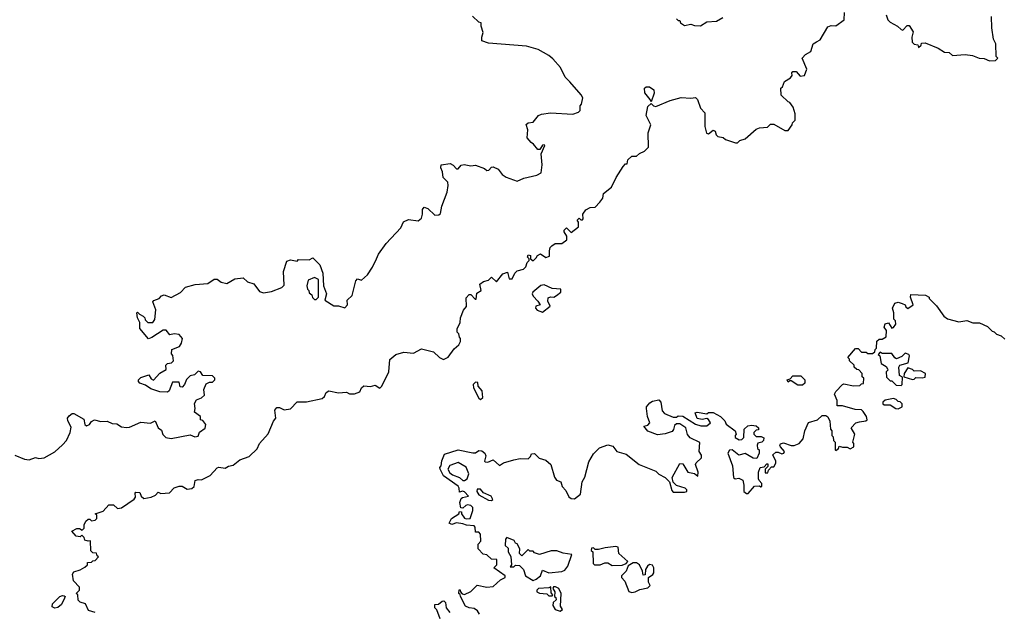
# Model space of a CAD drawing. Extents: x 2348354 to 2479840, y 460476 to 613653.
# Tile 169 of 256: x 2408926 to 2415101, y 528716 to 532436. Entities that reach past the tile are written whole.
import ezdxf

# ---------------------------------------------------------------- set-up
doc = ezdxf.new("R2010")
doc.units = 0

msp = doc.modelspace()

# ---------------------------------------------------------------- linework, layer by layer
at = {"layer": '0CON05XD'}
for points in [[(2409400, 528715), (2409357, 528727), (2409339.3, 528769.3), (2409305, 528780), (2409293, 528793), (2409290, 528825), (2409280, 528835), (2409300, 528855), (2409300, 528875), (2409263, 528913), (2409257.5, 528955), (2409265, 528970), (2409305, 528982.5), (2409335, 529000), (2409350, 529015), (2409351.7, 529028.3), (2409375, 529030), (2409385, 529040), (2409398.3, 529041.7), (2409420, 529065), (2409411.7, 529071.7), (2409408.3, 529088.3), (2409385, 529090), (2409371.7, 529101.7), (2409370, 529165), (2409355, 529162.5), (2409335, 529170), (2409330, 529185), (2409315, 529200), (2409305, 529190), (2409280, 529195), (2409252.5, 529225), (2409285, 529242.5), (2409301.7, 529241.7), (2409318.3, 529231.7), (2409330, 529245), (2409330, 529265), (2409340.7, 529289.3), (2409355, 529300), (2409365, 529300), (2409375, 529290), (2409400, 529295), (2409410, 529305), (2409410, 529325), (2409400, 529335), (2409448.3, 529351.7), (2409485, 529390), (2409515, 529390), (2409538.3, 529368.3), (2409565, 529372.5), (2409643, 529427), (2409651.7, 529438.3), (2409650, 529465), (2409655, 529470), (2409678.3, 529468.3), (2409687.5, 529445), (2409705, 529430), (2409749.3, 529439.3), (2409778.3, 529451.7), (2409795, 529470), (2409811.2, 529461.2), (2409865, 529466.7), (2409895, 529497.5), (2409925, 529507.5), (2409945, 529507.5), (2409975, 529490), (2410005, 529493.8), (2410020, 529505), (2410027, 529543), (2410045, 529550), (2410065, 529547.5), (2410120, 529575), (2410165, 529622.5), (2410175, 529627.5), (2410215, 529620), (2410235, 529632.5), (2410265, 529640), (2410306.4, 529673.6), (2410365.8, 529694.2), (2410415, 529743.3), (2410430, 529775), (2410484.2, 529835.8), (2410517.5, 529915), (2410532.5, 529935), (2410526.7, 529985), (2410538.3, 530001.7), (2410555, 530002.5), (2410585, 529987.5), (2410625, 529993.3), (2410665, 530037.5), (2410725, 530036.7), (2410821.7, 530058.3), (2410838.3, 530071.7), (2410847.5, 530095), (2410865, 530106.7), (2410925, 530093.3), (2410975, 530097.5), (2410995, 530087.5), (2411025, 530086.7), (2411059.3, 530100.7), (2411070, 530125), (2411085, 530137.5), (2411125, 530132.5), (2411155, 530142.5), (2411185, 530122.5), (2411197.5, 530135), (2411241.2, 530225), (2411248, 530302), (2411285, 530333.3), (2411335, 530348), (2411395, 530342.9), (2411445, 530370), (2411521.7, 530351.7), (2411557.5, 530315), (2411583.6, 530303.6), (2411613, 530317), (2411650.7, 530369.3), (2411680, 530395), (2411690, 530415), (2411690, 530435), (2411683, 530443), (2411680, 530465), (2411670, 530475), (2411670, 530495), (2411687.5, 530535), (2411690, 530565), (2411708.3, 530611.7), (2411727.5, 530635), (2411725, 530690), (2411745, 530710), (2411755, 530710), (2411781.7, 530681.7), (2411788.3, 530681.7), (2411791.7, 530718.3), (2411820, 530735), (2411812.5, 530775), (2411835, 530792.5), (2411865, 530800), (2411885, 530820), (2411915, 530790), (2411955, 530840), (2411985, 530850), (2411995, 530810), (2412015, 530810), (2412030, 530845), (2412045, 530860), (2412085, 530870), (2412100, 530885), (2412108.3, 530911.7), (2412120, 530925), (2412120, 530935), (2412110, 530945), (2412115, 530960), (2412130, 530955), (2412130, 530935), (2412145, 530922.5), (2412165, 530940), (2412173.6, 530956.4), (2412193, 530967), (2412225, 530942.5), (2412249.3, 530950.7), (2412247.5, 530985), (2412252.5, 531005), (2412263.6, 531016.4), (2412285, 531030), (2412325, 531030), (2412357, 531053), (2412357, 531077), (2412340, 531105), (2412340, 531115), (2412355, 531130), (2412385, 531100), (2412430, 531135), (2412430, 531165), (2412421.7, 531178.3), (2412435, 531190), (2412445, 531180), (2412455, 531180), (2412460, 531185), (2412457.5, 531215), (2412477, 531243), (2412503, 531257), (2412535, 531260), (2412565, 531290), (2412582.5, 531315), (2412587.5, 531345), (2412636.4, 531383.6), (2412666.7, 531445), (2412710, 531515), (2412725, 531530), (2412735, 531530), (2412740, 531555), (2412765, 531580), (2412795, 531580), (2412813.9, 531596.1), (2412845, 531610), (2412868.8, 531635), (2412867.8, 531725), (2412884, 531775), (2412855.7, 531835), (2412865, 531890), (2412885, 531910), (2412900, 531895), (2412915, 531890), (2413005, 531927.5), (2413075, 531946.7), (2413135, 531942.5), (2413165, 531947.5), (2413177.5, 531935), (2413195, 531880), (2413221.7, 531851.7), (2413223.3, 531765), (2413233.6, 531723.6), (2413245, 531720), (2413275, 531742.5), (2413286.4, 531736.4), (2413293.9, 531713.9), (2413305, 531702.5), (2413337, 531697), (2413353, 531683), (2413415, 531662.5), (2413427, 531663), (2413443, 531677), (2413475, 531687.5), (2413545, 531747.5), (2413565, 531757.5), (2413615, 531760), (2413635, 531780), (2413655, 531780), (2413725, 531740), (2413745, 531740), (2413770, 531775), (2413771.7, 531788.3), (2413790, 531805), (2413790, 531845), (2413777, 531887), (2413756.4, 531916.4), (2413745, 531920), (2413701.7, 531961.7), (2413700, 532005), (2413710, 532015), (2413721.7, 532048.3), (2413759.3, 532070.7), (2413770, 532085), (2413768.3, 532101.7), (2413775, 532110), (2413795, 532110), (2413821.2, 532081.2), (2413847.5, 532085), (2413862.5, 532125), (2413832.5, 532195), (2413855, 532217.5), (2413887.5, 532235), (2413902.5, 532285), (2413923.3, 532296.7), (2413945, 532310), (2413995, 532390), (2414015, 532400), (2414045, 532397.5), (2414097.5, 532435), (2414098.3, 532481.7)], [(2412376.4, 532046.4), (2412347.5, 532075), (2412317.5, 532135), (2412269.5, 532189.5), (2412245, 532210), (2412177.7, 532247.7), (2412105, 532270), (2411865, 532287.5), (2411825, 532302.5), (2411823.3, 532325), (2411832.5, 532355), (2411820, 532395), (2411820, 532415), (2411805, 532420), (2411765, 532456.7)], [(2413045, 532440), (2413055, 532430), (2413065, 532430), (2413070, 532415), (2413095, 532400), (2413135, 532407.5), (2413158.3, 532398.3), (2413195, 532397.5), (2413235, 532422.5), (2413295, 532426.7), (2413335, 532450)], [(2414360, 532465), (2414370, 532435), (2414385, 532420), (2414430, 532395), (2414453, 532373), (2414465, 532370), (2414491.7, 532398.3), (2414505, 532400), (2414529.3, 532359.3), (2414520, 532325), (2414523.3, 532295), (2414535, 532282.5), (2414558.3, 532278.3), (2414561.7, 532261.7), (2414580, 532275), (2414581.7, 532288.3), (2414605, 532290), (2414687, 532257), (2414725, 532232.5), (2414755, 532230), (2414775, 532210), (2414855, 532217.5), (2414901.7, 532211.7), (2414943.6, 532193.6), (2414975, 532192.5), (2415008.3, 532178.3), (2415045, 532180), (2415060, 532195), (2415050, 532205), (2415047.5, 532285), (2415033.6, 532313.6), (2415023.3, 532385), (2415020, 532455)], [(2408895, 529702.5), (2408955, 529677.5), (2408985, 529673.3), (2409025, 529687.5), (2409045, 529682.5), (2409080, 529685), (2409145, 529723.8), (2409195, 529766.7), (2409220, 529795), (2409241.2, 529845), (2409248.3, 529878.3), (2409228.3, 529918.3), (2409226.2, 529935), (2409235, 529950), (2409255, 529963.8), (2409265, 529963.3), (2409327.7, 529927.7), (2409333.3, 529895), (2409345, 529887.5), (2409362.5, 529895), (2409376.1, 529913.9), (2409395, 529923.8), (2409435, 529913.3), (2409475, 529916.7), (2409505, 529901.2), (2409535, 529900), (2409565, 529880), (2409595, 529876.7), (2409615, 529877.5), (2409685, 529910), (2409745, 529903.3), (2409775, 529917.5), (2409793.3, 529873.3), (2409815, 529860), (2409823, 529833), (2409843, 529813), (2409875, 529807.5), (2409995, 529830), (2410025, 529817.5), (2410045, 529822.5), (2410053.6, 529846.4), (2410088.3, 529871.7), (2410092.5, 529895), (2410075, 529920), (2410060, 529925), (2410060, 529945), (2410021.7, 529971.7), (2410026.7, 529995), (2410023, 530027), (2410035, 530050), (2410065, 530062.5), (2410085, 530080), (2410080, 530115), (2410095, 530150), (2410115, 530160), (2410135, 530160), (2410150, 530175), (2410150, 530185), (2410135, 530200), (2410075, 530202.5), (2410060, 530225), (2410045, 530230), (2410023, 530207), (2409995, 530200), (2409971.7, 530178.3), (2409960, 530145), (2409945, 530130), (2409931.7, 530131.7), (2409925, 530160), (2409885, 530160), (2409863.6, 530106.4), (2409853, 530097), (2409805, 530100), (2409748.3, 530118.3), (2409715, 530142.5), (2409680, 530155), (2409670, 530165), (2409670, 530175), (2409685, 530190), (2409735, 530207.5), (2409750.7, 530180.7), (2409765, 530172.5), (2409803.6, 530216.4), (2409845, 530240), (2409842.5, 530267.5), (2409851.7, 530278.3), (2409877, 530283), (2409890, 530295), (2409887, 530327), (2409878.3, 530338.3), (2409880, 530365), (2409927.5, 530385), (2409940, 530405), (2409947.5, 530435), (2409925, 530460), (2409895, 530463.3), (2409868.3, 530458.3), (2409845, 530487.5), (2409825, 530487.5), (2409755, 530440), (2409733, 530433), (2409678.3, 530498.3), (2409680, 530535), (2409663.6, 530563.6), (2409660, 530595), (2409665, 530600), (2409677, 530587), (2409700, 530575), (2409710, 530565), (2409711.7, 530551.7), (2409730, 530535), (2409760, 530535), (2409773.3, 530555), (2409780, 530615), (2409760, 530665), (2409767, 530673), (2409800, 530685), (2409815, 530702.5), (2409831.7, 530708.3), (2409875, 530692.5), (2409935, 530722.5), (2409965, 530756.7), (2410026.4, 530773.6), (2410105, 530780), (2410145, 530806.7), (2410165, 530807.5), (2410188.3, 530788.3), (2410225, 530780), (2410275, 530810), (2410326.4, 530816.4), (2410355, 530790), (2410395, 530777.5), (2410429.3, 530729.3), (2410455, 530721.2), (2410505, 530728.8), (2410570, 530755), (2410585, 530770), (2410580, 530855), (2410600.7, 530919.3), (2410625, 530927.5), (2410665, 530920), (2410675, 530930), (2410741.7, 530928.3), (2410765, 530940), (2410807, 530897), (2410827.5, 530845), (2410830, 530765), (2410850, 530715), (2410840, 530675), (2410895, 530640), (2410925, 530640), (2410965, 530627.5), (2410982.5, 530645), (2410980, 530675), (2411010, 530705), (2411033, 530797), (2411045, 530810), (2411068.3, 530801.7), (2411107.5, 530835), (2411138.3, 530881.7), (2411162.5, 530935), (2411176.4, 530963.6), (2411225, 531030), (2411315, 531130), (2411333.6, 531166.4), (2411365, 531182.5), (2411425, 531172.5), (2411445, 531190), (2411452.5, 531215), (2411452.5, 531245), (2411461.7, 531258.3), (2411485, 531250), (2411528.3, 531208.3), (2411555, 531210), (2411565, 531220), (2411572.5, 531265), (2411607, 531353), (2411612.5, 531395), (2411610, 531415), (2411582.5, 531445), (2411578.3, 531481.7), (2411567.5, 531505), (2411570, 531525), (2411625, 531532), (2411645, 531522.5), (2411665, 531500), (2411675, 531500), (2411695, 531522.5), (2411713.6, 531526.4), (2411755, 531517.5), (2411785, 531522.5), (2411841.7, 531501.7), (2411855, 531490), (2411868.3, 531491.7), (2411885, 531510), (2411895, 531512.5), (2411927.3, 531497.3), (2411952.5, 531465), (2411976.4, 531446.4), (2412045, 531422), (2412088.3, 531441.7), (2412169.3, 531460.7), (2412196.4, 531473.6), (2412203.3, 531525), (2412197, 531593), (2412220, 531645), (2412215, 531650), (2412205, 531647.5), (2412188.3, 531621.7), (2412175, 531620), (2412147.5, 531655), (2412132.5, 531665), (2412107.5, 531695), (2412112.5, 531745), (2412103, 531777), (2412115, 531787.5), (2412145, 531792.5), (2412180, 531835), (2412198.3, 531841.7), (2412255, 531850), (2412395, 531842.5), (2412430, 531855), (2412440, 531865), (2412440, 531895), (2412450, 531905), (2412457.5, 531945), (2412447.5, 531965), (2412376.4, 532046.4)], [(2412885, 531920), (2412880, 531935), (2412845.9, 531975.9), (2412844, 532005), (2412855, 532014), (2412875, 532014.2), (2412902, 531995), (2412904, 531975), (2412885, 531920)], [(2410785, 530680), (2410800, 530695), (2410800, 530805), (2410775, 530817.5), (2410735, 530800), (2410727.5, 530765), (2410730, 530745), (2410740, 530735), (2410741.7, 530721.7), (2410758.3, 530708.3), (2410761.7, 530691.7), (2410775, 530680), (2410785, 530680)], [(2412205, 530600), (2412251.7, 530638.3), (2412238.3, 530668.3), (2412240.7, 530689.3), (2412255, 530696.7), (2412275, 530693.3), (2412292.5, 530705), (2412320, 530725), (2412320, 530745), (2412265, 530747.5), (2412215, 530772.5), (2412195, 530767.5), (2412143.6, 530726.4), (2412140, 530715), (2412145, 530700), (2412175, 530670), (2412190, 530645), (2412161.7, 530638.3), (2412160, 530625), (2412171.7, 530611.7), (2412205, 530600)], [(2414191.7, 529911.7), (2414232.5, 529917.5), (2414240, 529925), (2414236.2, 529945), (2414215, 529977.5), (2414205, 529986.7), (2414165, 529988.8), (2414085, 530012.5), (2414051.7, 530011.7), (2414052.5, 530045), (2414036.7, 530085), (2414045, 530102.5), (2414085, 530146.7), (2414095, 530150), (2414155, 530137.5), (2414195, 530140), (2414205, 530150), (2414218.3, 530151.7), (2414220, 530185), (2414210, 530195), (2414210, 530215), (2414188.3, 530238.3), (2414175, 530240), (2414160, 530255), (2414158.3, 530268.3), (2414130, 530295), (2414130, 530305), (2414120, 530315), (2414167, 530373), (2414185, 530372.5), (2414205, 530350), (2414235, 530350), (2414245, 530340), (2414275, 530340), (2414288.3, 530351.7), (2414290, 530365), (2414300, 530375), (2414301.7, 530418.3), (2414315, 530430), (2414335, 530430), (2414360, 530445), (2414362.5, 530485), (2414347.5, 530505), (2414353.6, 530526.4), (2414375, 530532.5), (2414395, 530500), (2414406.4, 530503.6), (2414420, 530525), (2414417.5, 530545), (2414407, 530557), (2414407.5, 530595), (2414400, 530625), (2414415, 530657.5), (2414435, 530662.5), (2414460, 530655), (2414480, 530645), (2414483, 530633), (2414495, 530622.5), (2414530, 530645), (2414512.5, 530695), (2414515, 530710), (2414607, 530707), (2414630, 530695), (2414630, 530685), (2414675, 530640), (2414722.5, 530575), (2414745, 530557.5), (2414815, 530540), (2414865, 530547.5), (2414903.6, 530533.6), (2414945, 530532.5), (2414995, 530510), (2415025, 530480), (2415036.7, 530476.7), (2415051.2, 530461.2), (2415080.7, 530450.7), (2415105, 530430)], [(2414455, 530140), (2414460, 530145), (2414461.7, 530191.7), (2414443, 530203), (2414438.8, 530255), (2414445, 530266.7), (2414498.3, 530281.7), (2414506.7, 530325), (2414502.5, 530335), (2414478.3, 530341.7), (2414458.3, 530321.7), (2414425, 530307.5), (2414413.6, 530313.6), (2414395, 530340), (2414335, 530340), (2414321.7, 530348.3), (2414310, 530335), (2414320, 530325), (2414328.3, 530278.3), (2414359.5, 530259.5), (2414367.5, 530245), (2414370, 530235), (2414360, 530225), (2414361.7, 530191.7), (2414385, 530170), (2414395, 530170), (2414421.7, 530141.7), (2414455, 530140)], [(2414525, 530177.5), (2414535, 530180), (2414545, 530190), (2414585, 530187.5), (2414605, 530192.5), (2414607.5, 530215), (2414575, 530232.5), (2414535, 530230), (2414525, 530240), (2414495, 530250), (2414472.5, 530215), (2414470, 530195), (2414525, 530177.5)], [(2411815, 530052.5), (2411830, 530065), (2411827, 530107), (2411800, 530135), (2411798.3, 530158.3), (2411785, 530160), (2411770, 530145), (2411772.5, 530125), (2411805, 530060), (2411815, 530052.5)], [(2413835, 530142.5), (2413805, 530142.5), (2413765, 530170), (2413755, 530170), (2413745, 530160), (2413740, 530175), (2413758.3, 530181.7), (2413775, 530200), (2413825, 530200), (2413850, 530175), (2413850, 530155), (2413835, 530142.5)], [(2411810, 528705), (2411796.4, 528726.4), (2411775, 528740), (2411743.6, 528743.6), (2411722.5, 528755), (2411690, 528815), (2411688.3, 528828.3), (2411680, 528835), (2411681.7, 528858.3), (2411688.3, 528858.3), (2411690, 528845), (2411701.7, 528831.7), (2411715, 528827.5), (2411755, 528846.7), (2411795, 528887.5), (2411855, 528873.8), (2411895, 528877.5), (2411940.7, 528919.3), (2411970, 528935), (2411970, 528945), (2411900, 528995), (2411917.5, 529015), (2411918.3, 529048.3), (2411885, 529050), (2411855, 529077.5), (2411831.7, 529081.7), (2411800, 529115), (2411800, 529145), (2411817.5, 529162.5), (2411816.7, 529206.7), (2411805, 529220), (2411785, 529220), (2411781.7, 529251.7), (2411775, 529260), (2411727, 529263), (2411705, 529272.5), (2411665, 529277.5), (2411635, 529267.5), (2411620, 529275), (2411634.1, 529305.9), (2411680, 529335), (2411685, 529350), (2411697.5, 529347.5), (2411697.5, 529335), (2411715, 529307.5), (2411725, 529302.5), (2411750, 529305), (2411766.7, 529355), (2411766.7, 529375), (2411755, 529387.5), (2411735, 529390), (2411723, 529387), (2411705, 529370), (2411691.7, 529371.7), (2411686.7, 529405), (2411695, 529430), (2411703, 529437), (2411740, 529445), (2411715, 529473.3), (2411703.3, 529476.7), (2411685, 529470), (2411682.5, 529495), (2411675, 529507.5), (2411583.6, 529573.6), (2411562.5, 529615), (2411560, 529625), (2411570, 529635), (2411573, 529667), (2411590.7, 529709.3), (2411675, 529736.7), (2411767, 529717), (2411785, 529717.5), (2411805, 529731.2), (2411825, 529730), (2411843.3, 529715), (2411849.3, 529699.3), (2411840, 529665), (2411845, 529660), (2411861.7, 529658.3), (2411895, 529672.5), (2411935, 529637.5), (2411960, 529655), (2412025, 529673.3), (2412065, 529682.5), (2412115, 529680), (2412130, 529695), (2412135, 529710), (2412155, 529712.5), (2412183.8, 529683.8), (2412225, 529671.2), (2412257.5, 529645), (2412280, 529565), (2412292.5, 529545), (2412320, 529535), (2412327.5, 529505), (2412350.7, 529480.7), (2412370.7, 529440.7), (2412385, 529430), (2412405, 529427.5), (2412442.5, 529457.5), (2412452.5, 529535), (2412470, 529565), (2412495, 529660), (2412525, 529710), (2412561.7, 529748.3), (2412615, 529767.5), (2412645, 529760), (2412670, 529725), (2412728.3, 529708.3), (2412810, 529645), (2412915, 529602.5), (2412935, 529582.5), (2412973, 529563), (2413000, 529535), (2413015, 529480), (2413025, 529470), (2413095, 529470), (2413110, 529475), (2413110, 529485), (2413100, 529495), (2413045, 529512.5), (2413023.3, 529533.3), (2413017, 529563), (2413065, 529650), (2413085, 529647.5), (2413115, 529596.7), (2413157, 529587), (2413178.3, 529571.7), (2413180, 529595), (2413163.3, 529645), (2413167.5, 529655), (2413202.5, 529685), (2413201.7, 529701.7), (2413187.5, 529725), (2413191.7, 529781.7), (2413130.7, 529810.7), (2413113, 529833), (2413102.5, 529875), (2413065, 529900), (2413045, 529900), (2413031.7, 529888.3), (2413027, 529863), (2413018.3, 529851.7), (2412974.1, 529835.9), (2412925, 529830), (2412865, 529852.5), (2412840, 529885), (2412865, 529890), (2412877.5, 529905), (2412862.5, 529945), (2412856.2, 529995), (2412856.7, 530005), (2412878.3, 530031.7), (2412895, 530042), (2412935, 530050), (2412946.7, 530035), (2412955, 529980), (2412970, 529965), (2413025, 529940), (2413045, 529940), (2413055, 529950), (2413085, 529946.7), (2413165, 529897.5), (2413197, 529887), (2413235, 529887.5), (2413257.5, 529905), (2413246.4, 529926.4), (2413235, 529932.5), (2413205, 529926.7), (2413175, 529932.5), (2413161.7, 529968.3), (2413175, 529972.5), (2413235, 529962.5), (2413245, 529970), (2413275, 529970), (2413320, 529945), (2413348.3, 529918.3), (2413357, 529897), (2413412.5, 529855), (2413420, 529835), (2413413, 529827), (2413413, 529813), (2413438.3, 529798.3), (2413455, 529800), (2413467, 529813), (2413470, 529865), (2413493, 529887), (2413515, 529890), (2413545, 529887.5), (2413560, 529875), (2413558.3, 529861.7), (2413545, 529860), (2413530, 529845), (2413530, 529835), (2413545, 529820), (2413575, 529820), (2413591.7, 529811.7), (2413590, 529795), (2413580, 529785), (2413555, 529777.5), (2413550, 529765), (2413553.3, 529745), (2413562.5, 529735), (2413563.3, 529715), (2413549.3, 529680.7), (2413525, 529683.3), (2413475, 529712.5), (2413435, 529702.5), (2413395, 529736.7), (2413377, 529733), (2413367.5, 529715), (2413396.7, 529635), (2413401.7, 529561.7), (2413413, 529553), (2413435, 529557.5), (2413460, 529545), (2413467.5, 529515), (2413467.5, 529475), (2413483, 529463), (2413495, 529462.5), (2413535, 529507.5), (2413565, 529510), (2413573, 529503), (2413580, 529505), (2413580, 529525), (2413563, 529543), (2413560, 529555), (2413560, 529595), (2413570, 529625), (2413595, 529630), (2413611.7, 529648.3), (2413618.3, 529648.3), (2413618.3, 529631.7), (2413600, 529615), (2413601.7, 529591.7), (2413618.3, 529591.7), (2413621.7, 529608.3), (2413641.7, 529628.3), (2413655, 529630), (2413667, 529653), (2413667.5, 529665), (2413650, 529705), (2413668.3, 529721.7), (2413681.7, 529721.7), (2413705, 529710), (2413717.5, 529715), (2413722.5, 529725), (2413697.5, 529755), (2413692.5, 529765), (2413697, 529773), (2413715, 529780), (2413763.9, 529763.9), (2413783.6, 529763.6), (2413815, 529776.7), (2413840, 529805), (2413850, 529855), (2413873, 529907), (2413930, 529925), (2413958.3, 529951.7), (2413981.7, 529951.7), (2413995, 529942.5), (2414006.7, 529915), (2414010, 529865), (2414020, 529855), (2414020, 529825), (2414028.3, 529818.3), (2414030, 529795), (2414040, 529785), (2414040, 529735), (2414045, 529732.5), (2414060, 529745), (2414065, 529760), (2414085, 529752.5), (2414115, 529752.5), (2414135, 529743.3), (2414157.5, 529755), (2414156.4, 529776.4), (2414150, 529785), (2414163.3, 529835), (2414140, 529875), (2414170, 529905), (2414191.7, 529911.7)], [(2414435, 529993.8), (2414460, 530005), (2414460, 530025), (2414448.3, 530038.3), (2414435, 530040), (2414421.7, 530051.7), (2414405, 530057.5), (2414375, 530052.5), (2414353.3, 530046.7), (2414340, 530035), (2414340, 530025), (2414348.3, 530018.3), (2414385, 530017.5), (2414420, 529995), (2414435, 529993.8)], [(2411715, 529543.3), (2411732.5, 529555), (2411743.3, 529585), (2411726.4, 529626.4), (2411675, 529657.5), (2411622.3, 529637.7), (2411610, 529615), (2411622.3, 529592.3), (2411639.3, 529579.3), (2411685, 529562.5), (2411704.1, 529544.1), (2411715, 529543.3)], [(2411885, 529417.5), (2411892.5, 529425), (2411882.5, 529445), (2411835, 529466.7), (2411815, 529490), (2411795, 529490), (2411792.5, 529475), (2411805, 529453.3), (2411865, 529420), (2411885, 529417.5)], [(2412145, 528916.7), (2412165, 528923.3), (2412192.5, 528945), (2412205, 528980), (2412245, 528963.3), (2412325, 528972.5), (2412345, 528980), (2412362.5, 529005), (2412388.3, 529078.3), (2412335, 529086.7), (2412295, 529102.5), (2412258.3, 529101.7), (2412185, 529080), (2412155, 529090), (2412145, 529100), (2412125, 529100), (2412115, 529110), (2412075, 529070), (2412060, 529085), (2412062.5, 529115), (2412046.4, 529146.4), (2412035, 529150), (2412026.1, 529166.1), (2411980, 529185), (2411972.5, 529175), (2411970, 529135), (2411988.3, 529118.3), (2411990, 529095), (2412006.4, 529066.4), (2412010, 529015), (2412002.5, 529002.5), (2412025, 529002.5), (2412035, 529012.5), (2412060.7, 529010.7), (2412085.9, 528985.9), (2412097.5, 528945), (2412145, 528916.7)], [(2412640.7, 529010.7), (2412705, 529012.5), (2412728.3, 529021.7), (2412740, 529035), (2412682.5, 529085), (2412680, 529125), (2412665, 529128.8), (2412598.3, 529121.7), (2412555, 529110), (2412535, 529110), (2412525, 529120), (2412511.7, 529118.3), (2412510, 529105), (2412520, 529095), (2412522.5, 529022.5), (2412530, 529015), (2412566.1, 529013.9), (2412595, 529027.5), (2412615, 529027.5), (2412640.7, 529010.7)], [(2412765, 528840), (2412785, 528843.8), (2412815, 528858.8), (2412865, 528870), (2412880, 528885), (2412870, 528905), (2412870, 528935), (2412896.4, 528953.6), (2412902.5, 528965), (2412903.3, 528995), (2412895, 529012.5), (2412875, 529016.7), (2412863.6, 529006.4), (2412850, 528985), (2412848.3, 528951.7), (2412835, 528950), (2412832.5, 528975), (2412812.5, 529015), (2412795, 529027.5), (2412773, 529027), (2412741.7, 529008.3), (2412730, 528975), (2412700, 528945), (2412700, 528935), (2412721.7, 528911.7), (2412747, 528847), (2412765, 528840)], [(2412265, 528820), (2412270, 528825), (2412258.3, 528838.3), (2412257, 528877), (2412245, 528870), (2412180, 528865), (2412170, 528855), (2412170, 528845), (2412185, 528836.7), (2412231.7, 528831.7), (2412245, 528820), (2412265, 528820)], [(2412315, 528722.5), (2412330, 528735), (2412317.5, 528755), (2412322.5, 528835), (2412306.4, 528866.4), (2412287, 528877), (2412273, 528877), (2412270, 528865), (2412282.5, 528845), (2412280, 528815), (2412288.3, 528808.3), (2412290, 528795), (2412271.7, 528778.3), (2412268.3, 528758.3), (2412283.6, 528733.6), (2412315, 528722.5)], [(2409145, 528743.3), (2409130, 528750), (2409130.7, 528769.3), (2409177.5, 528815), (2409195, 528822.5), (2409205, 528820), (2409210, 528815), (2409207.5, 528805), (2409187.5, 528765), (2409165, 528747.5), (2409145, 528743.3)], [(2411562.5, 528675), (2411541.7, 528731.7), (2411530, 528745), (2411530, 528765), (2411551.7, 528768.3), (2411575, 528786.7), (2411585, 528787.5), (2411597, 528777), (2411600, 528745), (2411622.5, 528715)]]:
    msp.add_lwpolyline(points, dxfattribs=at)

doc.saveas('drawing.dxf')
